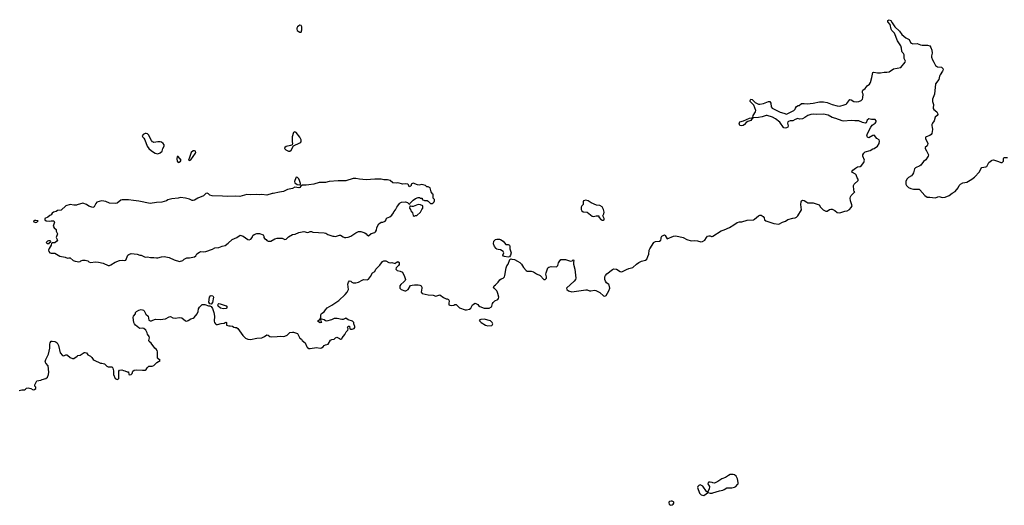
# Model space of a CAD drawing. Header units: inches. Extents: x 2106670 to 2322961, y 36024 to 224899.
# Tile 36 of 256: x 2159096 to 2174601, y 50351 to 58001. Entities that reach past the tile are written whole.
import ezdxf

# ---------------------------------------------------------------- set-up
doc = ezdxf.new("R2010")
doc.units = ezdxf.units.IN
doc.header["$MEASUREMENT"] = 0
for name, color, linetype in [('C1055', 7, 'Continuous'), ('C1065', 7, 'Continuous'), ('C1075', 7, 'Continuous')]:
    doc.layers.add(name, color=color, linetype=linetype)

msp = doc.modelspace()

# ---------------------------------------------------------------- linework, layer by layer
at = {"layer": 'C1055', "color": 5}
for points, elevation in [([(2160000, 55082), (2159990, 55079), (2159950, 55079), (2159890, 55089), (2159822, 55070), (2159750, 54998), (2159690, 54994), (2159670, 54982), (2159630, 54968), (2159610, 54955), (2159591, 54929), (2159570, 54918), (2159542, 54890), (2159494, 54870), (2159492, 54850), (2159514, 54830), (2159570, 54825), (2159592, 54832), (2159634, 54830), (2159642, 54810), (2159625, 54750), (2159640, 54720), (2159670, 54694), (2159672, 54670), (2159691, 54630), (2159672, 54570), (2159691, 54529), (2159682, 54510), (2159650, 54486), (2159610, 54486), (2159598, 54482), (2159594, 54450), (2159562, 54398), (2159551, 54370), (2159555, 54350), (2159571, 54330), (2159590, 54321), (2159650, 54321), (2159730, 54276), (2159810, 54258), (2159850, 54242), (2159869, 54251), (2159890, 54251), (2159936, 54210), (2159970, 54196), (2160000, 54191)], 40), ([(2159090, 52162), (2159132, 52172), (2159170, 52172), (2159190, 52182), (2159204, 52196), (2159230, 52201), (2159274, 52190), (2159310, 52171), (2159330, 52176), (2159349, 52190), (2159348, 52210), (2159334, 52230), (2159335, 52250), (2159366, 52314), (2159430, 52323), (2159450, 52335), (2159509, 52351), (2159534, 52370), (2159549, 52410), (2159554, 52450), (2159547, 52547), (2159506, 52590), (2159498, 52610), (2159509, 52650), (2159549, 52730), (2159569, 52829), (2159569, 52890), (2159574, 52910), (2159590, 52936), (2159610, 52937), (2159652, 52930), (2159670, 52923), (2159688, 52908), (2159706, 52866), (2159733, 52753), (2159771, 52711), (2159790, 52706), (2159821, 52719), (2159839, 52719), (2159850, 52716), (2159890, 52681), (2159930, 52666), (2159950, 52666), (2160000, 52703)], 20)]:
    msp.add_lwpolyline(points, dxfattribs=dict(at, elevation=elevation))
at = {"layer": 'C1055', "color": 5, "elevation": 40}
for points in [[(2159350, 54838), (2159330, 54838), (2159314, 54830), (2159318, 54818), (2159350, 54805), (2159366, 54810), (2159386, 54830)], [(2159570, 54518), (2159550, 54518), (2159534, 54510), (2159514, 54490), (2159530, 54474), (2159550, 54474), (2159562, 54478), (2159567, 54493), (2159582, 54498), (2159586, 54510)]]:
    msp.add_lwpolyline(points, close=True, dxfattribs=at)
at = {"layer": 'C1065', "color": 5}
for points, elevation in [([(2163510, 57913), (2163490, 57907), (2163470, 57890), (2163462, 57870), (2163460, 57850), (2163466, 57830), (2163480, 57820), (2163510, 57805), (2163530, 57806), (2163541, 57839), (2163541, 57890), (2163531, 57911)], 40), ([(2161090, 56210), (2161070, 56207), (2161039, 56190), (2161023, 56170), (2161033, 56150), (2161053, 56133), (2161068, 56108), (2161106, 56010), (2161130, 55970), (2161170, 55935), (2161230, 55897), (2161270, 55890), (2161310, 55903), (2161338, 55930), (2161350, 55971), (2161369, 56010), (2161369, 56030), (2161357, 56050), (2161332, 56070), (2161310, 56079), (2161270, 56079), (2161210, 56067), (2161202, 56070), (2161190, 56076), (2161170, 56099), (2161126, 56186), (2161110, 56204)], 40), ([(2163430, 56235), (2163410, 56226), (2163385, 56155), (2163385, 56075), (2163391, 56049), (2163385, 56030), (2163378, 56022), (2163363, 56017), (2163290, 56004), (2163271, 55989), (2163268, 55970), (2163288, 55950), (2163330, 55928), (2163350, 55928), (2163370, 55946), (2163408, 56012), (2163510, 56060), (2163521, 56070), (2163530, 56090), (2163527, 56110), (2163510, 56152), (2163450, 56224)], 40), ([(2161590, 55848), (2161574, 55846), (2161571, 55810), (2161576, 55770), (2161590, 55751), (2161610, 55756), (2161629, 55770), (2161638, 55790)], 40), ([(2161850, 55935), (2161830, 55934), (2161798, 55910), (2161772, 55828), (2161754, 55790), (2161770, 55785), (2161790, 55794), (2161863, 55897), (2161869, 55910), (2161866, 55930)], 40), ([(2163450, 55519), (2163427, 55470), (2163424, 55450), (2163430, 55432), (2163466, 55406), (2163510, 55402), (2163516, 55404), (2163518, 55422), (2163505, 55470), (2163490, 55496), (2163470, 55517)], 40), ([(2165370, 55088), (2165290, 55058), (2165270, 55058), (2165250, 55066), (2165238, 55062), (2165234, 55030), (2165253, 55013), (2165254, 54990), (2165280, 54960), (2165290, 54914), (2165310, 54905), (2165330, 54914), (2165350, 54914), (2165408, 54970), (2165428, 55012), (2165446, 55030), (2165446, 55070), (2165407, 55087)], 40), ([(2168010, 55157), (2167975, 55145), (2167967, 55130), (2167971, 55090), (2167950, 55070), (2167939, 55050), (2167938, 55010), (2167950, 54988), (2167970, 54974), (2168030, 54968), (2168110, 54906), (2168130, 54901), (2168172, 54912), (2168210, 54912), (2168214, 54910), (2168214, 54890), (2168254, 54850), (2168270, 54842), (2168290, 54842), (2168298, 54850), (2168298, 54870), (2168278, 54910), (2168296, 54944), (2168299, 54970), (2168292, 55010), (2168271, 55051), (2168233, 55073), (2168181, 55081), (2168094, 55114), (2168050, 55149)], 40), ([(2166790, 54259), (2166730, 54269), (2166717, 54277), (2166707, 54290), (2166718, 54330), (2166712, 54350), (2166670, 54376), (2166630, 54380), (2166610, 54387), (2166598, 54398), (2166575, 54430), (2166560, 54470), (2166563, 54510), (2166576, 54530), (2166590, 54539), (2166610, 54543), (2166650, 54543), (2166670, 54538), (2166710, 54510), (2166750, 54462), (2166790, 54459), (2166807, 54450), (2166816, 54430), (2166813, 54390), (2166835, 54330), (2166826, 54294), (2166810, 54266)], 20), ([(2162110, 53518), (2162090, 53526), (2162074, 53550), (2162083, 53630), (2162099, 53650), (2162110, 53656), (2162136, 53650), (2162147, 53630), (2162135, 53545)], 20), ([(2162306, 53446), (2162259, 53459), (2162224, 53490), (2162219, 53510), (2162221, 53519), (2162230, 53531), (2162253, 53527), (2162350, 53491), (2162362, 53470), (2162350, 53449)], 20), ([(2166410, 53282), (2166360, 53280), (2166334, 53270), (2166342, 53250), (2166365, 53230), (2166430, 53187), (2166470, 53181), (2166530, 53186), (2166538, 53190), (2166548, 53210), (2166538, 53230), (2166510, 53255)], 20), ([(2169810, 50672), (2169790, 50663), (2169773, 50650), (2169769, 50630), (2169802, 50542), (2169830, 50515), (2169870, 50508), (2169909, 50530), (2169928, 50550), (2169926, 50566), (2169910, 50568), (2169854, 50654), (2169822, 50670)], 20), ([(2169370, 50418), (2169356, 50416), (2169331, 50409), (2169321, 50399), (2169318, 50390), (2169326, 50370), (2169338, 50358), (2169350, 50351), (2169370, 50361), (2169388, 50370), (2169397, 50383), (2169398, 50398), (2169390, 50408)], 20)]:
    msp.add_lwpolyline(points, close=True, dxfattribs=dict(at, elevation=elevation))
for points, elevation in [([(2160000, 54191), (2160030, 54187), (2160049, 54191), (2160059, 54201), (2160089, 54211), (2160130, 54211), (2160170, 54202), (2160186, 54186), (2160210, 54178), (2160290, 54186), (2160340, 54180), (2160410, 54166), (2160490, 54131), (2160510, 54131), (2160530, 54138), (2160598, 54182), (2160670, 54207), (2160710, 54211), (2160750, 54207), (2160766, 54214), (2160799, 54290), (2160817, 54303), (2160850, 54318), (2160945, 54305), (2160990, 54291), (2161010, 54291), (2161070, 54262), (2161110, 54265), (2161157, 54257), (2161210, 54257), (2161250, 54248), (2161270, 54248), (2161330, 54268), (2161371, 54271), (2161450, 54255), (2161530, 54216), (2161612, 54192), (2161668, 54210), (2161689, 54231), (2161729, 54251), (2161770, 54251), (2161850, 54265), (2161870, 54282), (2161887, 54313), (2161930, 54341), (2161950, 54347), (2161990, 54343), (2162030, 54351), (2162130, 54385), (2162170, 54407), (2162230, 54411), (2162286, 54434), (2162330, 54446), (2162381, 54479), (2162441, 54539), (2162515, 54570), (2162570, 54605), (2162613, 54593), (2162690, 54538), (2162710, 54532), (2162737, 54543), (2162755, 54570), (2162770, 54602), (2162790, 54618), (2162830, 54631), (2162875, 54635), (2162931, 54611), (2162942, 54590), (2162942, 54570), (2162950, 54554), (2162977, 54537), (2162990, 54522), (2163010, 54512), (2163050, 54512), (2163112, 54548), (2163150, 54561), (2163230, 54559), (2163270, 54538), (2163290, 54545), (2163330, 54579), (2163390, 54615), (2163436, 54624), (2163490, 54651), (2163570, 54663), (2163630, 54651), (2163650, 54652), (2163670, 54662), (2163690, 54662), (2163710, 54652), (2163890, 54646), (2163918, 54638), (2163950, 54618), (2164030, 54591), (2164051, 54591), (2164070, 54585), (2164130, 54606), (2164150, 54607), (2164190, 54579), (2164210, 54571), (2164230, 54571), (2164270, 54576), (2164309, 54591), (2164390, 54645), (2164430, 54665), (2164470, 54666), (2164530, 54643), (2164551, 54630), (2164570, 54606), (2164590, 54598), (2164630, 54631), (2164690, 54651), (2164700, 54660), (2164714, 54686), (2164719, 54730), (2164754, 54786), (2164790, 54811), (2164813, 54813), (2164852, 54828), (2164868, 54850), (2164870, 54874), (2164923, 54897), (2164957, 54923), (2164983, 54957), (2164990, 54974), (2165016, 55004), (2165035, 55050), (2165049, 55071), (2165076, 55104), (2165090, 55116), (2165110, 55126), (2165170, 55131), (2165201, 55121), (2165230, 55094), (2165242, 55098), (2165246, 55110), (2165290, 55158), (2165330, 55185), (2165370, 55198), (2165390, 55198), (2165410, 55192), (2165432, 55192), (2165434, 55170), (2165470, 55154), (2165512, 55152), (2165530, 55142), (2165568, 55108), (2165590, 55107), (2165610, 55116), (2165621, 55130), (2165629, 55150), (2165628, 55168), (2165620, 55180), (2165606, 55190), (2165606, 55250), (2165596, 55256), (2165575, 55290), (2165568, 55330), (2165558, 55350), (2165530, 55368), (2165508, 55368), (2165486, 55390), (2165450, 55402), (2165430, 55404), (2165385, 55395), (2165360, 55400), (2165290, 55428), (2165262, 55410), (2165262, 55390), (2165250, 55378), (2165230, 55369), (2165219, 55399), (2165208, 55410), (2165170, 55416), (2165130, 55412), (2165050, 55429), (2165030, 55426), (2164973, 55433), (2164930, 55466), (2164890, 55478), (2164830, 55479), (2164787, 55487), (2164690, 55490), (2164550, 55481), (2164450, 55488), (2164390, 55499), (2164350, 55501), (2164230, 55462), (2164110, 55463), (2163970, 55450), (2163910, 55435), (2163810, 55437), (2163730, 55412), (2163650, 55398), (2163610, 55393), (2163545, 55395), (2163521, 55379), (2163510, 55358), (2163490, 55355), (2163430, 55364), (2163390, 55344), (2163316, 55324), (2163248, 55292), (2163190, 55285), (2163090, 55261), (2163070, 55261), (2162990, 55239), (2162910, 55245), (2162870, 55243), (2162829, 55249), (2162730, 55244), (2162671, 55249), (2162563, 55217), (2162490, 55222), (2162370, 55214), (2162290, 55221), (2162125, 55225), (2162090, 55238), (2162070, 55258), (2162050, 55268), (2162030, 55262), (2161990, 55225), (2161902, 55190), (2161850, 55159), (2161830, 55153), (2161810, 55153), (2161770, 55173), (2161709, 55189), (2161630, 55199), (2161590, 55189), (2161490, 55179), (2161430, 55162), (2161410, 55149), (2161334, 55126), (2161250, 55119), (2161150, 55105), (2160970, 55143), (2160890, 55155), (2160810, 55161), (2160710, 55161), (2160690, 55156), (2160631, 55110), (2160610, 55106), (2160510, 55109), (2160455, 55135), (2160390, 55146), (2160350, 55139), (2160310, 55124), (2160294, 55106), (2160270, 55055), (2160250, 55045), (2160230, 55047), (2160186, 55066), (2160150, 55089), (2160090, 55109), (2160000, 55082)], 40), ([(2160000, 52703), (2160010, 52711), (2160050, 52716), (2160110, 52756), (2160130, 52758), (2160151, 52751), (2160170, 52722), (2160210, 52702), (2160230, 52682), (2160251, 52650), (2160270, 52636), (2160370, 52591), (2160390, 52591), (2160430, 52578), (2160470, 52541), (2160490, 52535), (2160552, 52530), (2160565, 52510), (2160571, 52470), (2160572, 52410), (2160602, 52350), (2160630, 52332), (2160650, 52342), (2160655, 52350), (2160656, 52464), (2160670, 52482), (2160704, 52484), (2160733, 52473), (2160750, 52472), (2160790, 52452), (2160812, 52452), (2160814, 52410), (2160830, 52406), (2160850, 52412), (2160868, 52430), (2160878, 52462), (2160898, 52482), (2160934, 52486), (2161030, 52478), (2161070, 52482), (2161088, 52492), (2161103, 52517), (2161130, 52542), (2161184, 52544), (2161210, 52552), (2161257, 52603), (2161306, 52630), (2161269, 52669), (2161269, 52770), (2161262, 52790), (2161248, 52810), (2161226, 52826), (2161165, 52905), (2161135, 52930), (2161129, 52950), (2161139, 52990), (2161134, 53010), (2161110, 53049), (2161105, 53070), (2161082, 53110), (2161050, 53134), (2161030, 53141), (2160990, 53139), (2160970, 53146), (2160919, 53190), (2160903, 53210), (2160892, 53232), (2160883, 53310), (2160887, 53333), (2160918, 53370), (2160922, 53390), (2160934, 53406), (2160975, 53425), (2161010, 53434), (2161046, 53426), (2161056, 53416), (2161084, 53364), (2161118, 53330), (2161131, 53270), (2161150, 53259), (2161170, 53259), (2161194, 53266), (2161234, 53286), (2161310, 53276), (2161390, 53287), (2161450, 53319), (2161470, 53323), (2161510, 53307), (2161550, 53301), (2161610, 53308), (2161650, 53304), (2161710, 53257), (2161730, 53253), (2161750, 53261), (2161790, 53287), (2161830, 53297), (2161845, 53310), (2161892, 53370), (2161905, 53405), (2161912, 53448), (2161926, 53474), (2161970, 53513), (2162010, 53516), (2162070, 53492), (2162093, 53493), (2162110, 53482), (2162131, 53451), (2162151, 53390), (2162163, 53330), (2162159, 53250), (2162163, 53230), (2162178, 53210), (2162190, 53201), (2162210, 53199), (2162270, 53216), (2162318, 53222), (2162330, 53232), (2162350, 53234), (2162354, 53230), (2162354, 53190), (2162390, 53178), (2162410, 53181), (2162450, 53171), (2162470, 53158), (2162490, 53151), (2162510, 53151), (2162530, 53138), (2162610, 53025), (2162650, 52985), (2162690, 52966), (2162730, 52964), (2162830, 52982), (2162910, 52988), (2162952, 53008), (2162990, 53036), (2163010, 53031), (2163038, 53010), (2163064, 53004), (2163150, 53008), (2163203, 53017), (2163247, 53013), (2163270, 53016), (2163309, 53031), (2163350, 53071), (2163390, 53079), (2163410, 53079), (2163470, 53058), (2163506, 52986), (2163536, 52970), (2163545, 52950), (2163591, 52911), (2163619, 52850), (2163630, 52836), (2163650, 52823), (2163670, 52819), (2163770, 52839), (2163828, 52828), (2163850, 52831), (2163874, 52846), (2163890, 52871), (2163910, 52881), (2163953, 52887), (2163990, 52951), (2164010, 52961), (2164049, 52971), (2164069, 52990), (2164090, 53001), (2164130, 52978), (2164150, 52971), (2164168, 52972), (2164175, 52990), (2164216, 53044), (2164237, 53083), (2164250, 53092), (2164262, 53110), (2164268, 53130), (2164258, 53150), (2164270, 53172), (2164290, 53174), (2164293, 53133), (2164306, 53126), (2164330, 53127), (2164363, 53137), (2164375, 53150), (2164375, 53170), (2164358, 53210), (2164358, 53230), (2164338, 53250), (2164270, 53275), (2164230, 53298), (2164190, 53278), (2164170, 53278), (2164096, 53296), (2164050, 53293), (2164007, 53273), (2163930, 53254), (2163910, 53258), (2163890, 53275), (2163850, 53286), (2163838, 53282), (2163834, 53270), (2163842, 53242), (2163852, 53230), (2163830, 53228), (2163786, 53250), (2163810, 53274), (2163822, 53278), (2163836, 53304), (2163839, 53350), (2163849, 53371), (2163890, 53398), (2163910, 53431), (2163940, 53460), (2164010, 53502), (2164120, 53580), (2164221, 53670), (2164252, 53710), (2164272, 53750), (2164265, 53835), (2164272, 53868), (2164290, 53887), (2164310, 53881), (2164326, 53866), (2164350, 53856), (2164390, 53854), (2164434, 53866), (2164490, 53899), (2164510, 53906), (2164570, 53903), (2164590, 53914), (2164623, 53957), (2164650, 54011), (2164688, 54032), (2164705, 54070), (2164769, 54132), (2164807, 54193), (2164830, 54205), (2164864, 54204), (2164910, 54176), (2164930, 54171), (2164956, 54176), (2165010, 54162), (2165023, 54177), (2165050, 54192), (2165070, 54174), (2165070, 54146), (2165062, 54130), (2165025, 54090), (2165021, 54070), (2165042, 54050), (2165090, 54041), (2165122, 54022), (2165158, 53958), (2165172, 53910), (2165165, 53895), (2165145, 53870), (2165099, 53830), (2165085, 53810), (2165081, 53790), (2165084, 53770), (2165105, 53750), (2165162, 53730), (2165178, 53730), (2165214, 53750), (2165250, 53812), (2165279, 53821), (2165315, 53825), (2165370, 53826), (2165399, 53819), (2165416, 53810), (2165427, 53790), (2165431, 53770), (2165421, 53710), (2165432, 53690), (2165530, 53667), (2165610, 53661), (2165650, 53647), (2165710, 53665), (2165770, 53625), (2165810, 53605), (2165830, 53605), (2165851, 53591), (2165858, 53570), (2165852, 53530), (2165854, 53510), (2165870, 53502), (2165890, 53501), (2165935, 53505), (2165950, 53514), (2165970, 53512), (2166022, 53462), (2166110, 53431), (2166130, 53431), (2166177, 53443), (2166202, 53458), (2166228, 53510), (2166270, 53534), (2166310, 53512), (2166320, 53500), (2166344, 53484), (2166410, 53458), (2166490, 53459), (2166524, 53476), (2166532, 53488), (2166541, 53530), (2166550, 53547), (2166579, 53570), (2166625, 53595), (2166636, 53610), (2166640, 53630), (2166628, 53688), (2166617, 53717), (2166610, 53730), (2166568, 53770), (2166558, 53790), (2166568, 53810), (2166590, 53825), (2166630, 53865), (2166656, 53904), (2166679, 53921), (2166710, 53931), (2166729, 53950), (2166737, 53970), (2166755, 54090), (2166770, 54123), (2166790, 54150), (2166815, 54225), (2166828, 54232), (2166847, 54227), (2166890, 54226), (2166935, 54195), (2166974, 54174), (2166999, 54150), (2167030, 54097), (2167070, 54050), (2167090, 54042), (2167150, 54041), (2167190, 54031), (2167236, 53996), (2167290, 53970), (2167350, 53910), (2167369, 53909), (2167391, 53930), (2167391, 53950), (2167382, 53990), (2167386, 54014), (2167413, 54090), (2167430, 54105), (2167467, 54113), (2167551, 54110), (2167570, 54130), (2167580, 54170), (2167591, 54189), (2167619, 54221), (2167630, 54226), (2167690, 54225), (2167770, 54198), (2167795, 54205), (2167810, 54219), (2167817, 54217), (2167825, 54210), (2167817, 54183), (2167817, 54150), (2167839, 54070), (2167853, 53927), (2167848, 53910), (2167830, 53884), (2167705, 53770), (2167711, 53750), (2167741, 53730), (2167790, 53712), (2168010, 53746), (2168030, 53746), (2168070, 53730), (2168090, 53728), (2168150, 53739), (2168170, 53734), (2168230, 53704), (2168290, 53653), (2168310, 53644), (2168330, 53656), (2168376, 53730), (2168388, 53770), (2168380, 53820), (2168372, 53832), (2168338, 53858), (2168323, 53883), (2168313, 53910), (2168311, 53950), (2168319, 53970), (2168340, 54000), (2168430, 54066), (2168450, 54076), (2168493, 54073), (2168550, 54034), (2168570, 54031), (2168590, 54034), (2168652, 54068), (2168690, 54083), (2168750, 54097), (2168808, 54152), (2168846, 54174), (2168890, 54196), (2168950, 54211), (2168970, 54230), (2168990, 54270), (2169002, 54310), (2169010, 54370), (2169019, 54390), (2169082, 54490), (2169090, 54498), (2169110, 54505), (2169169, 54511), (2169194, 54526), (2169200, 54550), (2169198, 54570), (2169209, 54590), (2169250, 54611), (2169263, 54603), (2169290, 54551), (2169390, 54593), (2169430, 54596), (2169542, 54570), (2169600, 54540), (2169670, 54519), (2169730, 54521), (2169770, 54517), (2169824, 54504), (2169850, 54507), (2169886, 54530), (2169910, 54571), (2169930, 54591), (2169950, 54598), (2169970, 54596), (2169990, 54587), (2170000, 54588)], 20), ([(2170000, 50708), (2169970, 50717), (2169950, 50716), (2169937, 50710), (2169933, 50690), (2169960, 50650), (2169953, 50607), (2169931, 50570), (2169932, 50552), (2169970, 50541), (2170000, 50545)], 20)]:
    msp.add_lwpolyline(points, dxfattribs=dict(at, elevation=elevation))
at = {"layer": 'C1075', "color": 5, "elevation": 20}
for points in [[(2170000, 54588), (2170014, 54590), (2170144, 54676), (2170190, 54691), (2170275, 54730), (2170343, 54770), (2170393, 54807), (2170430, 54818), (2170470, 54818), (2170550, 54844), (2170652, 54848), (2170670, 54857), (2170728, 54912), (2170750, 54922), (2170770, 54923), (2170803, 54903), (2170819, 54879), (2170827, 54850), (2170844, 54830), (2170970, 54788), (2171050, 54779), (2171109, 54810), (2171155, 54825), (2171190, 54851), (2171270, 54877), (2171310, 54881), (2171330, 54891), (2171350, 54911), (2171410, 55006), (2171399, 55090), (2171400, 55130), (2171410, 55148), (2171430, 55156), (2171450, 55152), (2171490, 55126), (2171510, 55118), (2171590, 55116), (2171686, 55086), (2171705, 55050), (2171721, 55030), (2171750, 55007), (2171790, 54986), (2171810, 54985), (2171850, 55011), (2171870, 55018), (2171890, 55018), (2171934, 54994), (2171970, 54966), (2172010, 54961), (2172090, 54984), (2172128, 54990), (2172164, 55010), (2172190, 55042), (2172204, 55070), (2172181, 55150), (2172175, 55190), (2172179, 55210), (2172189, 55230), (2172246, 55290), (2172236, 55296), (2172233, 55313), (2172229, 55390), (2172236, 55410), (2172301, 55470), (2172299, 55490), (2172284, 55510), (2172270, 55558), (2172258, 55570), (2172213, 55593), (2172199, 55610), (2172214, 55630), (2172257, 55663), (2172290, 55681), (2172330, 55691), (2172350, 55703), (2172389, 55750), (2172399, 55790), (2172373, 55850), (2172373, 55870), (2172390, 55901), (2172410, 55919), (2172490, 55941), (2172530, 55965), (2172550, 55971), (2172602, 56010), (2172633, 56050), (2172637, 56090), (2172630, 56108), (2172595, 56130), (2172559, 56179), (2172550, 56182), (2172530, 56178), (2172470, 56138), (2172448, 56150), (2172438, 56170), (2172448, 56210), (2172502, 56310), (2172522, 56338), (2172569, 56370), (2172582, 56390), (2172582, 56410), (2172570, 56428), (2172510, 56429), (2172470, 56437), (2172442, 56418), (2172425, 56375), (2172410, 56369), (2172370, 56381), (2172309, 56409), (2172250, 56406), (2172190, 56413), (2172070, 56404), (2172050, 56407), (2171950, 56447), (2171890, 56461), (2171830, 56495), (2171752, 56512), (2171648, 56508), (2171590, 56515), (2171552, 56508), (2171510, 56492), (2171462, 56458), (2171422, 56438), (2171376, 56436), (2171350, 56444), (2171310, 56431), (2171270, 56410), (2171230, 56406), (2171203, 56397), (2171193, 56390), (2171187, 56370), (2171198, 56330), (2171192, 56310), (2171170, 56297), (2171150, 56292), (2171130, 56296), (2171123, 56303), (2171065, 56385), (2170998, 56438), (2170950, 56463), (2170866, 56490), (2170850, 56491), (2170790, 56471), (2170730, 56459), (2170655, 56455), (2170642, 56458), (2170642, 56450), (2170633, 56447), (2170610, 56413), (2170561, 56399), (2170538, 56382), (2170510, 56348), (2170490, 56332), (2170468, 56328), (2170436, 56336), (2170427, 56370), (2170439, 56390), (2170494, 56406), (2170589, 56450), (2170625, 56455), (2170639, 56461), (2170647, 56490), (2170685, 56550), (2170687, 56570), (2170656, 56656), (2170638, 56678), (2170599, 56710), (2170599, 56730), (2170610, 56751), (2170630, 56745), (2170677, 56697), (2170730, 56670), (2170750, 56668), (2170810, 56683), (2170890, 56715), (2170910, 56711), (2170924, 56684), (2170931, 56630), (2170947, 56610), (2171070, 56544), (2171130, 56530), (2171170, 56515), (2171289, 56570), (2171309, 56590), (2171315, 56610), (2171330, 56632), (2171353, 56647), (2171370, 56651), (2171410, 56681), (2171450, 56682), (2171495, 56675), (2171590, 56684), (2171690, 56705), (2171752, 56708), (2171810, 56698), (2171890, 56664), (2171970, 56643), (2172010, 56637), (2172082, 56658), (2172110, 56670), (2172121, 56679), (2172170, 56744), (2172190, 56739), (2172234, 56714), (2172267, 56707), (2172310, 56715), (2172347, 56730), (2172368, 56750), (2172375, 56770), (2172379, 56830), (2172369, 56850), (2172366, 56874), (2172374, 56890), (2172410, 56919), (2172442, 56958), (2172477, 56983), (2172495, 57010), (2172517, 57090), (2172529, 57171), (2172546, 57174), (2172603, 57163), (2172650, 57162), (2172710, 57174), (2172750, 57175), (2172790, 57182), (2172855, 57225), (2172971, 57249), (2173039, 57330), (2173043, 57350), (2173024, 57390), (2173024, 57450), (2173015, 57470), (2172995, 57490), (2172987, 57507), (2172983, 57550), (2172971, 57591), (2172917, 57670), (2172870, 57790), (2172830, 57830), (2172818, 57850), (2172805, 57925), (2172769, 57970), (2172769, 57991), (2172790, 58001), (2172812, 57990), (2172833, 57953), (2172879, 57890), (2172950, 57822), (2172989, 57769), (2173050, 57716), (2173102, 57690), (2173124, 57644), (2173139, 57630), (2173163, 57623), (2173230, 57625), (2173283, 57603), (2173310, 57598), (2173390, 57602), (2173427, 57587), (2173443, 57563), (2173461, 57521), (2173467, 57473), (2173455, 57430), (2173455, 57410), (2173468, 57370), (2173490, 57331), (2173520, 57280), (2173531, 57270), (2173550, 57261), (2173610, 57255), (2173635, 57230), (2173636, 57210), (2173630, 57190), (2173589, 57130), (2173580, 57110), (2173570, 57061), (2173516, 56990), (2173504, 56830), (2173472, 56748), (2173473, 56710), (2173486, 56666), (2173479, 56610), (2173481, 56601), (2173490, 56586), (2173540, 56550), (2173551, 56530), (2173554, 56510), (2173543, 56490), (2173513, 56467), (2173499, 56410), (2173468, 56370), (2173460, 56350), (2173459, 56330), (2173467, 56307), (2173471, 56271), (2173462, 56210), (2173449, 56191), (2173430, 56176), (2173370, 56158), (2173359, 56150), (2173359, 56130), (2173395, 56050), (2173393, 56030), (2173384, 56016), (2173355, 55990), (2173354, 55970), (2173376, 55936), (2173405, 55870), (2173403, 55850), (2173390, 55837), (2173365, 55795), (2173330, 55768), (2173286, 55710), (2173270, 55698), (2173202, 55670), (2173187, 55650), (2173170, 55590), (2173157, 55563), (2173140, 55540), (2173090, 55514), (2173066, 55490), (2173050, 55450), (2173053, 55410), (2173060, 55390), (2173090, 55359), (2173130, 55341), (2173170, 55330), (2173258, 55330), (2173270, 55323), (2173350, 55231), (2173387, 55207), (2173430, 55207), (2173510, 55196), (2173530, 55198), (2173570, 55218), (2173630, 55199), (2173670, 55203), (2173735, 55230), (2173782, 55270), (2173830, 55294), (2173876, 55350), (2173893, 55390), (2173909, 55410), (2173950, 55432), (2174010, 55444), (2174090, 55487), (2174130, 55519), (2174210, 55602), (2174230, 55654), (2174250, 55671), (2174310, 55681), (2174325, 55690), (2174360, 55750), (2174398, 55782), (2174410, 55789), (2174430, 55791), (2174508, 55768), (2174549, 55749), (2174570, 55750), (2174588, 55770), (2174590, 55814), (2174593, 55827), (2174598, 55830), (2174649, 55829)], [(2170000, 50545), (2170010, 50546), (2170119, 50581), (2170170, 50591), (2170190, 50599), (2170230, 50626), (2170308, 50628), (2170350, 50638), (2170371, 50649), (2170402, 50678), (2170408, 50690), (2170411, 50710), (2170398, 50770), (2170377, 50810), (2170352, 50832), (2170330, 50839), (2170286, 50834), (2170258, 50822), (2170210, 50787), (2170151, 50770), (2170092, 50728), (2170050, 50707), (2170030, 50702), (2170010, 50704), (2170000, 50708)]]:
    msp.add_lwpolyline(points, dxfattribs=at)

doc.saveas('drawing.dxf')
